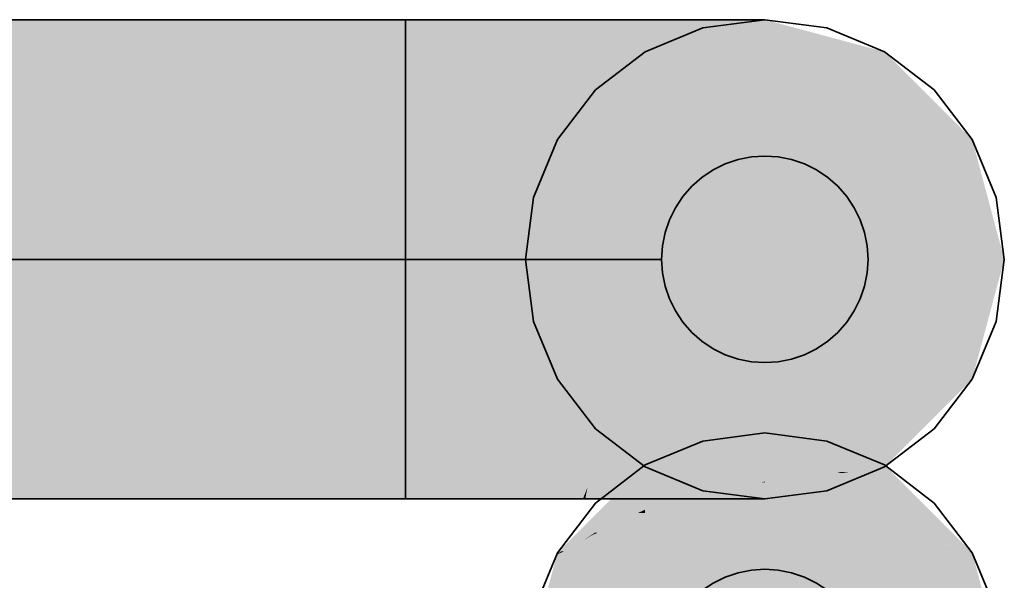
# Model space of a CAD drawing. Extents: x -223 to 557, y -138 to 606.
# Tile 256 of 256: x 211.45 to 213.83, y 157.99 to 159.35. Entities that reach past the tile are written whole.
import ezdxf

# ---------------------------------------------------------------- set-up
doc = ezdxf.new("R2010")
doc.units = 0
doc.layers.get('0').update_dxf_attribs({"lineweight": 35})
doc.layers.add('0-Shading', color=7, linetype='Continuous', lineweight=35)
doc.layers.add('H_Ruecklauf', color=5, linetype='Continuous', lineweight=35, true_color=0x0000ff)
doc.layers.add('H_Vorlauf', color=1, linetype='Continuous', lineweight=35, true_color=0xff0000)

# ---------------------------------------------------------------- blocks, each defined once
blk = doc.blocks.new('Shading-A07ALDTJ1N', base_point=(213.2523, 158.2304))
at = {"layer": '0-Shading', "color": 174, "true_color": 0x00008f}
for points in [[(213.2523, 158.2987), (213.0679, 158.2987), (213.2523, 158.3481)], [(213.4367, 158.2987), (213.2523, 158.2987), (213.2523, 158.3481)], [(213.1429, 158.2704), (212.9623, 158.2704), (213.2523, 158.2987)], [(212.9623, 158.2704), (213.2523, 158.2987), (213.0679, 158.2987)], [(213.5423, 158.2668), (213.3756, 158.2668), (213.2523, 158.2987)], [(213.5094, 158.2704), (213.4367, 158.2987), (213.2523, 158.2987)], [(213.5423, 158.2704), (213.5094, 158.2704), (213.4367, 158.2987)], [(212.9623, 158.2236), (213.1429, 158.2704), (212.9623, 158.2704)], [(213.4243, 158.2542), (213.5423, 158.2668), (213.3756, 158.2668)], [(213.4608, 158.2542), (213.4243, 158.2542), (213.5423, 158.2668)], [(213.4272, 158.2534), (213.4608, 158.2542), (213.4243, 158.2542)], [(213.4561, 158.2534), (213.4272, 158.2534), (213.4608, 158.2542)], [(213.5423, 158.2506), (213.438, 158.2506), (213.5423, 158.2668)], [(213.5423, 158.2668), (213.5423, 158.2704), (213.5094, 158.2704)], [(213.438, 158.2506), (213.4561, 158.2534), (213.4272, 158.2534)], [(213.5423, 158.2236), (213.5423, 158.2506), (213.438, 158.2506)]]:
    blk.add_solid(points, dxfattribs=at)
at = {"layer": '0-Shading', "color": 174, "true_color": 0x0000ae}
for points in [[(213.2523, 158.2304), (212.9884, 158.2304), (213.2523, 158.2987)], [(213.438, 158.2506), (213.2523, 158.2506), (213.2523, 158.2987)], [(213.2236, 158.2236), (212.9623, 158.2236), (213.2523, 158.2304)], [(212.9623, 158.2236), (213.2523, 158.2304), (212.9884, 158.2304)], [(213.2523, 158.2285), (213.2444, 158.2285), (213.2523, 158.2304)], [(213.2523, 158.209), (213.438, 158.2506), (213.2523, 158.2506)], [(213.5423, 158.2236), (213.3177, 158.2236), (213.438, 158.2506)], [(212.9944, 158.1622), (212.9623, 158.1622), (213.2523, 158.2285)], [(212.9623, 158.1622), (213.2523, 158.2285), (213.2444, 158.2285)], [(212.9623, 158.1622), (213.2236, 158.2236), (212.9623, 158.2236)], [(213.048, 158.1539), (212.9623, 158.1539), (213.2523, 158.209)], [(212.9623, 158.1539), (213.2523, 158.209), (213.1763, 158.209)], [(213.2523, 158.1539), (213.0477, 158.1539), (213.2523, 158.209)], [(213.2523, 158.209), (213.1763, 158.209), (213.2523, 158.2285)], [(213.5423, 158.209), (213.2523, 158.209), (213.5423, 158.2236)], [(213.2523, 158.209), (213.5423, 158.2236), (213.3177, 158.2236)], [(213.3829, 158.1539), (213.2523, 158.1539), (213.2523, 158.209)], [(213.5423, 158.0865), (213.5423, 158.209), (213.2523, 158.209)], [(212.9623, 158.1539), (212.9944, 158.1622), (212.9623, 158.1622)], [(212.9623, 158.1308), (213.048, 158.1539), (212.9623, 158.1539)], [(213.1532, 158.1308), (212.9623, 158.1308), (213.2523, 158.1539)], [(212.9623, 158.1308), (213.2523, 158.1539), (213.0477, 158.1539)], [(213.5423, 158.0865), (213.3829, 158.1539), (213.2523, 158.1539)], [(212.9623, 158.0865), (213.1532, 158.1308), (212.9623, 158.1308)]]:
    blk.add_solid(points, dxfattribs=at)
at = {"layer": '0-Shading', "color": 176, "true_color": 0x00008b}
for points in [[(212.9623, 158.2236), (212.9155, 158.2236), (212.9623, 158.2704)], [(213.5423, 158.2668), (213.5459, 158.2668), (213.5423, 158.2704)], [(213.5792, 158.2236), (213.5423, 158.2236), (213.5423, 158.2668)], [(213.7208, 158.0581), (213.5459, 158.2668), (213.5423, 158.2668)], [(213.7546, 158.0581), (213.7208, 158.0581), (213.5459, 158.2668)], [(212.7545, 158.0581), (212.75, 158.0581), (212.9623, 158.2236)], [(212.75, 158.0581), (212.9623, 158.2236), (212.9155, 158.2236)], [(212.7673, 158.0618), (212.7592, 158.0618), (212.9623, 158.2236)], [(212.8412, 158.1067), (212.8213, 158.1067), (212.9623, 158.2236)], [(213.7546, 158.0186), (213.5792, 158.2236), (213.5423, 158.2236)], [(212.7673, 158.0618), (212.8128, 158.0882), (212.7991, 158.0882)], [(212.8128, 158.0882), (212.7991, 158.0882), (212.8412, 158.1067)], [(212.7991, 158.0882), (212.8412, 158.1067), (212.8213, 158.1067)], [(212.8161, 158.0824), (212.8029, 158.0824), (212.836, 158.1016)], [(212.8128, 158.0882), (212.836, 158.1016), (212.8335, 158.1016)], [(212.836, 158.1016), (212.8335, 158.1016), (212.8412, 158.1067)], [(212.7872, 158.0545), (212.75, 158.0545), (212.8161, 158.0824)], [(212.7673, 158.0618), (212.8161, 158.0824), (212.8029, 158.0824)], [(212.75, 158.0545), (212.7673, 158.0618), (212.7592, 158.0618)], [(212.75, 158.0545), (212.7545, 158.0581), (212.75, 158.0581)], [(212.75, 158.0186), (212.7872, 158.0545), (212.75, 158.0545)], [(213.7546, 158.0186), (213.7546, 158.0581), (213.7208, 158.0581)]]:
    blk.add_solid(points, dxfattribs=at)
at = {"layer": '0-Shading', "color": 174, "true_color": 0x0000a2}
for points in [[(212.9623, 158.1622), (212.8987, 158.1622), (212.9623, 158.2236)], [(213.6842, 158.0865), (213.5423, 158.0865), (213.5423, 158.2236)], [(212.8412, 158.1067), (212.9623, 158.1622), (212.8987, 158.1622)], [(212.9623, 158.1539), (212.9443, 158.1539), (212.9623, 158.1622)], [(212.8481, 158.1067), (212.8412, 158.1067), (212.9623, 158.1539)], [(212.8412, 158.1067), (212.9623, 158.1539), (212.9443, 158.1539)], [(212.9623, 158.1308), (212.9065, 158.1308), (212.9623, 158.1539)], [(212.9623, 158.0865), (212.8285, 158.0865), (212.9623, 158.1308)], [(212.8741, 158.1016), (212.836, 158.1016), (212.9623, 158.1308)], [(212.836, 158.1016), (212.9623, 158.1308), (212.9065, 158.1308)], [(212.8161, 158.0824), (212.8741, 158.1016), (212.836, 158.1016)], [(212.836, 158.1016), (212.8481, 158.1067), (212.8412, 158.1067)], [(212.8838, 158.0186), (212.75, 158.0186), (212.9623, 158.0865)], [(212.75, 158.0186), (212.9494, 158.0824), (212.8161, 158.0824)], [(212.9494, 158.0824), (212.8161, 158.0824), (212.9623, 158.0865)], [(212.8161, 158.0824), (212.9623, 158.0865), (212.8285, 158.0865)], [(213.6208, 158.0186), (213.6842, 158.0865), (213.5423, 158.0865)], [(213.7546, 158.0186), (213.6208, 158.0186), (213.6842, 158.0865)], [(212.75, 157.9027), (212.8838, 158.0186), (212.75, 158.0186)], [(213.7546, 157.9027), (213.7546, 158.0186), (213.6208, 158.0186)]]:
    blk.add_solid(points, dxfattribs=at)
at = {"layer": '0-Shading', "color": 172, "true_color": 0x0000ca}
for points in [[(213.2523, 158.0865), (212.9623, 158.0865), (213.2523, 158.1539)], [(213.5423, 158.0865), (213.2523, 158.0865), (213.2523, 158.1539)], [(213.2523, 157.9234), (212.9623, 157.9234), (213.2523, 158.0865)], [(212.9623, 157.9234), (213.2523, 158.0865), (212.9623, 158.0865)], [(213.5423, 157.9234), (213.2523, 157.9234), (213.5423, 158.0865)], [(213.2523, 157.9234), (213.5423, 158.0865), (213.2523, 158.0865)]]:
    blk.add_solid(points, dxfattribs=at)
at = {"layer": '0-Shading', "color": 172, "true_color": 0x0000b6}
for points in [[(212.9623, 157.9027), (212.75, 157.9027), (212.9623, 158.0865)], [(213.7546, 157.9027), (213.5423, 157.9027), (213.5423, 158.0865)]]:
    blk.add_solid(points, dxfattribs=at)
at = {"layer": '0-Shading', "color": 176, "true_color": 0x000083}
for points in [[(212.7132, 157.9072), (212.7096, 157.9072), (212.7487, 158.0532)], [(212.75, 158.0186), (212.7403, 158.0186), (212.75, 158.0532)], [(212.7403, 158.0186), (212.75, 158.0532), (212.7487, 158.0532)], [(212.7487, 158.0532), (212.75, 158.0545), (212.749, 158.0545)], [(212.75, 158.0532), (212.7487, 158.0532), (212.75, 158.0545)], [(212.75, 158.0545), (212.749, 158.0545), (212.75, 158.0581)], [(213.7652, 158.0186), (213.7546, 158.0186), (213.7546, 158.0581)], [(212.705, 157.8734), (212.75, 158.0186), (212.7403, 158.0186)], [(212.7097, 157.8734), (212.705, 157.8734), (212.75, 158.0186)], [(213.7855, 157.9072), (213.7652, 158.0186), (213.7546, 158.0186)], [(213.795, 157.9072), (213.7855, 157.9072), (213.7652, 158.0186)]]:
    blk.add_solid(points, dxfattribs=at)
at = {"layer": '0-Shading', "color": 174, "true_color": 0x00008c}
for points in [[(212.75, 157.9027), (212.7179, 157.9027), (212.75, 158.0186)], [(213.7867, 157.9027), (213.7546, 157.9027), (213.7546, 158.0186)]]:
    blk.add_solid(points, dxfattribs=at)
blk = doc.blocks.new('Shading-A07ALDTL1N', base_point=(213.5423, 158.2681))
at = {"layer": '0-Shading', "color": 14, "true_color": 0xa00000}
for points in [[(210.2222, 159.2704), (211.8347, 159.3481), (210.2222, 159.3481)], [(210.2222, 159.2704), (212.3823, 159.2704), (211.8347, 159.3481)], [(212.3823, 159.2704), (211.8347, 159.3481), (212.3823, 159.3481)], [(212.3823, 159.2704), (212.6825, 159.2704), (212.3823, 159.3481)], [(212.6825, 159.2704), (212.3823, 159.3481), (212.6075, 159.3481)], [(210.2222, 158.1881), (212.3823, 158.1881), (210.2222, 158.2658)], [(212.3823, 158.1881), (210.2222, 158.2658), (212.2363, 158.2658)], [(212.3823, 158.2493), (212.2673, 158.2493), (212.2363, 158.2658)], [(212.3823, 158.2493), (212.3823, 158.2658), (212.2363, 158.2658)], [(212.6666, 158.2493), (212.3823, 158.2493), (212.6825, 158.2658)], [(212.3823, 158.2493), (212.6825, 158.2658), (212.3823, 158.2658)], [(212.3823, 158.1881), (212.3823, 158.2493), (212.2673, 158.2493)], [(212.3823, 158.2254), (212.6435, 158.2254), (212.3823, 158.2493)], [(212.6435, 158.2254), (212.6666, 158.2493), (212.3823, 158.2493)], [(212.3823, 158.1881), (212.6075, 158.1881), (212.3823, 158.2254)], [(212.6075, 158.1881), (212.3823, 158.2254), (212.6435, 158.2254)]]:
    blk.add_solid(points, dxfattribs=at)
at = {"layer": '0-Shading', "color": 14, "true_color": 0x9e0000}
for points in [[(212.6825, 159.2704), (212.9623, 159.2704), (212.6075, 159.3481)], [(212.9623, 159.2704), (212.6075, 159.3481), (212.8173, 159.3481)], [(212.8869, 158.2254), (212.6435, 158.2254), (212.9623, 158.2658)], [(212.6435, 158.2254), (212.9623, 158.2658), (212.6825, 158.2658)], [(212.6075, 158.1881), (212.8115, 158.1881), (212.6359, 158.2176)], [(212.6359, 158.2176), (212.8234, 158.2176), (212.6435, 158.2254)], [(212.8115, 158.1881), (212.6359, 158.2176), (212.8234, 158.2176)], [(212.8686, 158.2156), (212.8869, 158.2254), (212.6435, 158.2254)], [(212.8115, 158.1881), (212.8173, 158.1881), (212.8226, 158.2156)], [(212.8173, 158.1881), (212.8226, 158.2156), (212.8686, 158.2156)], [(212.8226, 158.2156), (212.8686, 158.2156), (212.8234, 158.2176)]]:
    blk.add_solid(points, dxfattribs=at)
at = {"layer": '0-Shading', "color": 14, "true_color": 0x990000}
for points in [[(212.9623, 159.2704), (213.2025, 159.2704), (212.8173, 159.3481)], [(213.2025, 159.2704), (212.8173, 159.3481), (212.9975, 159.3481)], [(213.0757, 158.2177), (212.8726, 158.2177), (213.2025, 158.2658)], [(212.8726, 158.2177), (213.2025, 158.2658), (212.9623, 158.2658)], [(212.8173, 158.1881), (212.9975, 158.1881), (212.8686, 158.2156)], [(212.8686, 158.2156), (213.07, 158.2156), (213.0757, 158.2177)], [(212.8686, 158.2156), (213.0757, 158.2177), (212.8726, 158.2177)], [(212.9975, 158.1881), (212.8686, 158.2156), (213.07, 158.2156)]]:
    blk.add_solid(points, dxfattribs=at)
at = {"layer": '0-Shading', "color": 14, "true_color": 0x930000}
for points in [[(213.2025, 159.2704), (213.3869, 159.2704), (212.9975, 159.3481)], [(213.3869, 159.2704), (212.9975, 159.3481), (213.1357, 159.3481)], [(213.2785, 158.2323), (213.1141, 158.2323), (213.3869, 158.2658)], [(213.1141, 158.2323), (213.3869, 158.2658), (213.2025, 158.2658)], [(213.0757, 158.2177), (213.2315, 158.2177), (213.2785, 158.2323)], [(213.0757, 158.2177), (213.2785, 158.2323), (213.1141, 158.2323)], [(212.9975, 158.1881), (213.1357, 158.1881), (213.0757, 158.2177)], [(213.1357, 158.1881), (213.0757, 158.2177), (213.2315, 158.2177)]]:
    blk.add_solid(points, dxfattribs=at)
at = {"layer": '0-Shading', "color": 14, "true_color": 0x8c0000}
for points in [[(213.3869, 159.2704), (213.5028, 159.2704), (213.1357, 159.3481)], [(213.5028, 159.2704), (213.1357, 159.3481), (213.2227, 159.3481)], [(213.2785, 158.2323), (213.3819, 158.2323), (213.4909, 158.2625)], [(213.2785, 158.2323), (213.4909, 158.2625), (213.3762, 158.2625)], [(213.4909, 158.2625), (213.3762, 158.2625), (213.5028, 158.2658)], [(213.3762, 158.2625), (213.5028, 158.2658), (213.3869, 158.2658)], [(213.1357, 158.1881), (213.2227, 158.1881), (213.2785, 158.2323)], [(213.2227, 158.1881), (213.2785, 158.2323), (213.3819, 158.2323)]]:
    blk.add_solid(points, dxfattribs=at)
at = {"layer": '0-Shading', "color": 16, "true_color": 0x830000}
for points in [[(213.5028, 159.2704), (213.5423, 159.2704), (213.2227, 159.3481)], [(213.5423, 159.2704), (213.2227, 159.3481), (213.2523, 159.3481)], [(213.2227, 158.1881), (213.2523, 158.1881), (213.5028, 158.2658)], [(213.2523, 158.1881), (213.5028, 158.2658), (213.5423, 158.2658)]]:
    blk.add_solid(points, dxfattribs=at)
at = {"layer": '0-Shading', "color": 12, "true_color": 0xd90000}
for points in [[(212.3823, 159.1622), (210.2222, 159.1622), (212.3823, 159.2704)], [(210.2222, 159.1622), (212.3823, 159.2704), (210.2222, 159.2704)], [(212.3823, 159.0581), (212.7375, 159.0581), (212.3823, 159.2704)], [(212.7375, 159.0581), (212.3823, 159.2704), (212.6825, 159.2704)], [(210.2222, 159.0581), (212.3823, 159.1622), (210.2222, 159.1622)], [(210.2222, 159.0581), (212.3823, 159.0581), (212.3823, 159.1622)], [(210.2222, 158.2658), (212.2363, 158.2658), (210.2222, 158.4781)], [(212.2363, 158.2658), (210.2222, 158.4781), (211.1922, 158.4781)], [(212.2363, 158.2658), (212.3823, 158.2658), (211.1922, 158.4781)], [(212.3823, 158.2658), (211.1922, 158.4781), (212.3823, 158.4781)], [(212.3823, 158.2658), (212.6825, 158.2658), (212.3823, 158.4781)], [(212.6825, 158.2658), (212.3823, 158.4781), (212.7375, 158.4781)]]:
    blk.add_solid(points, dxfattribs=at)
at = {"layer": '0-Shading', "color": 12, "true_color": 0xd30000}
for points in [[(212.7375, 159.0581), (213.0685, 159.0581), (212.6825, 159.2704)], [(213.0685, 159.0581), (212.6825, 159.2704), (212.9623, 159.2704)], [(212.6825, 158.2658), (212.9623, 158.2658), (212.7375, 158.4781)], [(212.9623, 158.2658), (212.7375, 158.4781), (213.0685, 158.4781)]]:
    blk.add_solid(points, dxfattribs=at)
at = {"layer": '0-Shading', "color": 12, "true_color": 0xc70000}
for points in [[(213.0685, 159.0581), (213.3527, 159.0581), (212.9623, 159.2704)], [(213.3527, 159.0581), (212.9623, 159.2704), (213.2025, 159.2704)], [(212.9623, 158.2658), (213.2025, 158.2658), (213.0685, 158.4781)], [(213.2025, 158.2658), (213.0685, 158.4781), (213.3527, 158.4781)]]:
    blk.add_solid(points, dxfattribs=at)
at = {"layer": '0-Shading', "color": 12, "true_color": 0xb60000}
for points in [[(213.3527, 159.0581), (213.5707, 159.0581), (213.2025, 159.2704)], [(213.5707, 159.0581), (213.2025, 159.2704), (213.3869, 159.2704)], [(213.2025, 158.2658), (213.3869, 158.2658), (213.3527, 158.4781)], [(213.3869, 158.2658), (213.3527, 158.4781), (213.5707, 158.4781)]]:
    blk.add_solid(points, dxfattribs=at)
at = {"layer": '0-Shading', "color": 14, "true_color": 0xa20000}
for points in [[(213.5707, 159.0581), (213.7078, 159.0581), (213.3869, 159.2704)], [(213.7078, 159.0581), (213.3869, 159.2704), (213.5028, 159.2704)], [(213.3869, 158.2658), (213.5028, 158.2658), (213.5707, 158.4781)], [(213.5028, 158.2658), (213.5707, 158.4781), (213.7078, 158.4781)]]:
    blk.add_solid(points, dxfattribs=at)
at = {"layer": '0-Shading', "color": 16, "true_color": 0x8b0000}
for points in [[(213.7078, 159.0581), (213.7546, 159.0581), (213.5028, 159.2704)], [(213.7546, 159.0581), (213.5028, 159.2704), (213.5423, 159.2704)], [(213.5028, 158.2658), (213.7546, 158.4781), (213.7078, 158.4781)], [(213.5995, 158.3473), (213.6238, 158.3473), (213.7546, 158.4781)], [(213.5028, 158.2658), (213.5056, 158.2658), (213.5995, 158.3473)], [(213.5056, 158.2658), (213.5995, 158.3473), (213.6238, 158.3473)], [(213.5109, 158.2694), (213.5459, 158.2694), (213.6238, 158.3473)], [(213.5056, 158.2658), (213.536, 158.2658), (213.5109, 158.2694)], [(213.536, 158.2658), (213.5109, 158.2694), (213.5459, 158.2694)], [(213.536, 158.2658), (213.5423, 158.2658), (213.5423, 158.2681)], [(213.5423, 158.2681), (213.5446, 158.2681), (213.5459, 158.2694)], [(213.5423, 158.2658), (213.5423, 158.2681), (213.5446, 158.2681)]]:
    blk.add_solid(points, dxfattribs=at)
at = {"layer": '0-Shading', "color": 1, "true_color": 0xfa0000}
for points in [[(210.2222, 158.7681), (212.3823, 158.7681), (210.2222, 159.0581)], [(212.3823, 158.7681), (210.2222, 159.0581), (212.3823, 159.0581)], [(211.9229, 158.6562), (212.3823, 158.7681), (210.2222, 158.7681)], [(212.3823, 158.6562), (211.9229, 158.6562), (212.3823, 158.7681)], [(211.9229, 158.6562), (210.5042, 158.6562), (210.814, 158.7292)], [(211.1922, 158.4781), (211.9229, 158.6562), (210.5042, 158.6562)], [(211.7988, 158.6259), (212.3823, 158.6259), (211.9229, 158.6562)], [(212.3823, 158.6259), (212.3823, 158.6562), (211.9229, 158.6562)], [(211.1922, 158.4781), (212.3823, 158.4781), (211.7988, 158.6259)], [(212.3823, 158.4781), (211.7988, 158.6259), (212.3823, 158.6259)]]:
    blk.add_solid(points, dxfattribs=at)
at = {"layer": '0-Shading', "color": 1, "true_color": 0xf90000}
for points in [[(212.3823, 158.7681), (212.7576, 158.7681), (212.3823, 159.0581)], [(212.7576, 158.7681), (212.3823, 159.0581), (212.7375, 159.0581)], [(212.7523, 158.6925), (212.3823, 158.6925), (212.7576, 158.7681)], [(212.3823, 158.6925), (212.7576, 158.7681), (212.3823, 158.7681)], [(212.3823, 158.6259), (212.7477, 158.6259), (212.7523, 158.6925)], [(212.3823, 158.6259), (212.7523, 158.6925), (212.3823, 158.6925)], [(212.3823, 158.4781), (212.7375, 158.4781), (212.3823, 158.6259)], [(212.7375, 158.4781), (212.3823, 158.6259), (212.7477, 158.6259)]]:
    blk.add_solid(points, dxfattribs=at)
at = {"layer": '0-Shading', "color": 1, "true_color": 0xf10000}
for points in [[(212.7576, 158.7681), (213.1073, 158.7681), (212.7375, 159.0581)], [(213.1073, 158.7681), (212.7375, 159.0581), (213.0685, 159.0581)], [(212.7523, 158.6925), (212.8632, 158.7681), (212.7576, 158.7681)], [(212.8475, 158.7319), (212.8101, 158.7319), (212.8632, 158.7681)], [(212.8475, 158.7319), (213.1073, 158.7681), (213.0127, 158.7681)], [(212.8475, 158.7319), (213.1024, 158.7319), (213.1073, 158.7681)], [(212.8475, 158.7319), (213.0127, 158.7681), (212.8632, 158.7681)], [(212.7375, 158.4781), (213.0685, 158.4781), (212.8475, 158.7319)], [(212.8423, 158.7197), (212.7923, 158.7197), (212.8475, 158.7319)], [(212.7923, 158.7197), (212.8475, 158.7319), (212.8101, 158.7319)], [(213.0685, 158.4781), (212.8475, 158.7319), (213.1024, 158.7319)], [(212.8304, 158.6925), (212.7523, 158.6925), (212.8423, 158.7197)], [(212.7523, 158.6925), (212.8423, 158.7197), (212.7923, 158.7197)], [(212.7375, 158.4781), (212.8304, 158.6925), (212.7523, 158.6925)]]:
    blk.add_solid(points, dxfattribs=at)
at = {"layer": '0-Shading', "color": 12, "true_color": 0xe10000}
for points in [[(213.1073, 158.7681), (213.4076, 158.7681), (213.0685, 159.0581)], [(213.4076, 158.7681), (213.0685, 159.0581), (213.3527, 159.0581)], [(213.0685, 158.4781), (213.3527, 158.4781), (213.1073, 158.7681)], [(213.3527, 158.4781), (213.1073, 158.7681), (213.4076, 158.7681)]]:
    blk.add_solid(points, dxfattribs=at)
at = {"layer": '0-Shading', "color": 12, "true_color": 0xca0000}
for points in [[(213.4076, 158.7681), (213.638, 158.7681), (213.3527, 159.0581)], [(213.638, 158.7681), (213.3527, 159.0581), (213.5707, 159.0581)], [(213.3527, 158.4781), (213.5707, 158.4781), (213.4076, 158.7681)], [(213.5707, 158.4781), (213.4076, 158.7681), (213.638, 158.7681)]]:
    blk.add_solid(points, dxfattribs=at)
at = {"layer": '0-Shading', "color": 14, "true_color": 0xae0000}
for points in [[(213.638, 158.7681), (213.7829, 158.7681), (213.5707, 159.0581)], [(213.7829, 158.7681), (213.5707, 159.0581), (213.7078, 159.0581)], [(213.5707, 158.4781), (213.7078, 158.4781), (213.638, 158.7681)], [(213.7078, 158.4781), (213.638, 158.7681), (213.7829, 158.7681)]]:
    blk.add_solid(points, dxfattribs=at)
at = {"layer": '0-Shading', "color": 14, "true_color": 0x8f0000}
for points in [[(213.7829, 158.7681), (213.8323, 158.7681), (213.7078, 159.0581)], [(213.8323, 158.7681), (213.7078, 159.0581), (213.7546, 159.0581)], [(213.7078, 158.4781), (213.7546, 158.4781), (213.7829, 158.7681)], [(213.7546, 158.4781), (213.7829, 158.7681), (213.8323, 158.7681)]]:
    blk.add_solid(points, dxfattribs=at)
blk = doc.blocks.new('Verbraucher-A07ALDYI1N', base_point=(213.0023, 157.5181))
at = {"layer": 'H_Ruecklauf', "lineweight": -2}
for p, q in [((213.2197, 158.016), (213.1876, 158.0096)), ((213.2523, 158.0181), (213.2197, 158.016)), ((213.2849, 158.016), (213.2523, 158.0181)), ((213.317, 158.0096), (213.2849, 158.016)), ((213.1566, 157.9991), (213.1273, 157.9846)), ((213.1876, 158.0096), (213.1566, 157.9991)), ((213.348, 157.9991), (213.317, 158.0096)), ((213.3773, 157.9846), (213.348, 157.9991)), ((213.1273, 157.9846), (213.1001, 157.9664)), ((213.4045, 157.9664), (213.3773, 157.9846)), ((213.0755, 157.9449), (213.054, 157.9203)), ((213.1001, 157.9664), (213.0755, 157.9449)), ((213.4291, 157.9449), (213.4045, 157.9664)), ((213.4506, 157.9203), (213.4291, 157.9449)), ((213.054, 157.9203), (213.0358, 157.8931)), ((213.4688, 157.8931), (213.4506, 157.9203)), ((213.0358, 157.8931), (213.0213, 157.8638)), ((213.4833, 157.8638), (213.4688, 157.8931)), ((213.0213, 157.8638), (213.0108, 157.8328)), ((213.4938, 157.8328), (213.4833, 157.8638)), ((213.0108, 157.8328), (213.0044, 157.8007)), ((213.5002, 157.8007), (213.4938, 157.8328)), ((213.0044, 157.8007), (213.0023, 157.7681)), ((213.5023, 157.7681), (213.5002, 157.8007)), ((213.0023, 157.7681), (213.0044, 157.7355)), ((213.5002, 157.7355), (213.5023, 157.7681)), ((213.0044, 157.7355), (213.0108, 157.7034)), ((213.4938, 157.7034), (213.5002, 157.7355)), ((213.0108, 157.7034), (213.0213, 157.6724)), ((213.4833, 157.6724), (213.4938, 157.7034)), ((213.0213, 157.6724), (213.0358, 157.6431)), ((213.4688, 157.6431), (213.4833, 157.6724)), ((213.0358, 157.6431), (213.054, 157.6159)), ((213.4506, 157.6159), (213.4688, 157.6431)), ((213.054, 157.6159), (213.0755, 157.5913)), ((213.4291, 157.5913), (213.4506, 157.6159)), ((213.0755, 157.5913), (213.1001, 157.5698)), ((213.4045, 157.5698), (213.4291, 157.5913)), ((213.1001, 157.5698), (213.1273, 157.5516)), ((213.3773, 157.5516), (213.4045, 157.5698)), ((213.1273, 157.5516), (213.1566, 157.5371)), ((213.348, 157.5371), (213.3773, 157.5516)), ((213.1566, 157.5371), (213.1876, 157.5266)), ((213.1876, 157.5266), (213.2197, 157.5202)), ((213.2197, 157.5202), (213.2523, 157.5181)), ((213.2523, 157.5181), (213.2849, 157.5202)), ((213.2849, 157.5202), (213.317, 157.5266)), ((213.317, 157.5266), (213.348, 157.5371))]:
    blk.add_line(p, q, dxfattribs=at)
at = {"layer": 'H_Vorlauf', "lineweight": -2}
for p, q in [((213.2523, 159.0181), (213.2197, 159.016)), ((213.2849, 159.016), (213.2523, 159.0181)), ((213.1566, 158.9991), (213.1273, 158.9846)), ((213.1876, 159.0096), (213.1566, 158.9991)), ((213.2197, 159.016), (213.1876, 159.0096)), ((213.317, 159.0096), (213.2849, 159.016)), ((213.348, 158.9991), (213.317, 159.0096)), ((213.3773, 158.9846), (213.348, 158.9991)), ((213.1273, 158.9846), (213.1001, 158.9664)), ((213.4045, 158.9664), (213.3773, 158.9846)), ((213.1001, 158.9664), (213.0755, 158.9449)), ((213.4291, 158.9449), (213.4045, 158.9664)), ((213.0755, 158.9449), (213.054, 158.9203)), ((213.4506, 158.9203), (213.4291, 158.9449)), ((213.054, 158.9203), (213.0358, 158.8931)), ((213.4688, 158.8931), (213.4506, 158.9203)), ((213.0358, 158.8931), (213.0213, 158.8638)), ((213.4833, 158.8638), (213.4688, 158.8931)), ((213.0213, 158.8638), (213.0108, 158.8328)), ((213.4938, 158.8328), (213.4833, 158.8638)), ((213.0108, 158.8328), (213.0044, 158.8007)), ((213.5002, 158.8007), (213.4938, 158.8328)), ((213.0044, 158.8007), (213.0023, 158.7681)), ((213.5023, 158.7681), (213.5002, 158.8007)), ((213.0023, 158.7681), (213.0044, 158.7355)), ((213.5002, 158.7355), (213.5023, 158.7681)), ((213.0044, 158.7355), (213.0108, 158.7034)), ((213.4938, 158.7034), (213.5002, 158.7355)), ((213.0108, 158.7034), (213.0213, 158.6724)), ((213.4833, 158.6724), (213.4938, 158.7034)), ((213.0213, 158.6724), (213.0358, 158.6431)), ((213.4688, 158.6431), (213.4833, 158.6724)), ((213.0358, 158.6431), (213.054, 158.6159)), ((213.4506, 158.6159), (213.4688, 158.6431)), ((213.054, 158.6159), (213.0755, 158.5913)), ((213.4291, 158.5913), (213.4506, 158.6159)), ((213.0755, 158.5913), (213.1001, 158.5698)), ((213.4045, 158.5698), (213.4291, 158.5913)), ((213.1001, 158.5698), (213.1273, 158.5516)), ((213.3773, 158.5516), (213.4045, 158.5698)), ((213.1273, 158.5516), (213.1566, 158.5371)), ((213.348, 158.5371), (213.3773, 158.5516)), ((213.1566, 158.5371), (213.1876, 158.5266)), ((213.1876, 158.5266), (213.2197, 158.5202)), ((213.2197, 158.5202), (213.2523, 158.5181)), ((213.2523, 158.5181), (213.2849, 158.5202)), ((213.2849, 158.5202), (213.317, 158.5266)), ((213.317, 158.5266), (213.348, 158.5371))]:
    blk.add_line(p, q, dxfattribs=at)
blk = doc.blocks.new('Rohr - 1703-A07ALE1W1N', base_point=(209.9035, 158.7681))
at = {"color": 0, "linetype": 'ByBlock', "lineweight": -2, "ltscale": 0.35}
blk.add_line((209.9036, 158.7681), (213.0023, 158.7681), dxfattribs=at)
blk = doc.blocks.new('Geometrie-A07ALE241N', base_point=(208.7722, 158.1881))
at = {"layer": 'H_Vorlauf', "lineweight": -2}
for p, q in [((212.3823, 159.3481), (210.2222, 159.3481)), ((212.3823, 159.3283), (212.3823, 159.3481)), ((212.3823, 159.3481), (212.3823, 159.3283)), ((212.6075, 159.3481), (212.3823, 159.3481)), ((212.3823, 159.3481), (212.3823, 159.0084)), ((212.3823, 159.2704), (212.3823, 159.3283)), ((212.3823, 159.3283), (212.3823, 159.2704)), ((212.8173, 159.3481), (212.6075, 159.3481)), ((212.9975, 159.3481), (212.8173, 159.3481)), ((212.9623, 159.2704), (213.1022, 159.3283)), ((213.1022, 159.3283), (212.9623, 159.2704)), ((213.1357, 159.3481), (212.9975, 159.3481)), ((213.1022, 159.3283), (213.2523, 159.3481)), ((213.2523, 159.3481), (213.1022, 159.3283)), ((213.2227, 159.3481), (213.1357, 159.3481)), ((213.2523, 159.3481), (213.2227, 159.3481)), ((213.2523, 159.3481), (213.4024, 159.3283)), ((213.4024, 159.3283), (213.2523, 159.3481)), ((213.4024, 159.3283), (213.5423, 159.2704)), ((213.5423, 159.2704), (213.4024, 159.3283)), ((212.3823, 159.1782), (212.3823, 159.2704)), ((212.3823, 159.2704), (212.3823, 159.1782)), ((212.8422, 159.1782), (212.9623, 159.2704)), ((212.9623, 159.2704), (212.8422, 159.1782)), ((213.5423, 159.2704), (213.6624, 159.1782)), ((213.6624, 159.1782), (213.5423, 159.2704)), ((212.3823, 159.0581), (212.3823, 159.1782)), ((212.3823, 159.1782), (212.3823, 159.0581)), ((212.75, 159.0581), (212.8422, 159.1782)), ((212.8422, 159.1782), (212.75, 159.0581)), ((213.6624, 159.1782), (213.7546, 159.0581)), ((213.7546, 159.0581), (213.6624, 159.1782)), ((212.3823, 158.9182), (212.3823, 159.0581)), ((212.3823, 159.0581), (212.3823, 158.9182)), ((212.6921, 158.9182), (212.75, 159.0581)), ((212.75, 159.0581), (212.6921, 158.9182)), ((213.7546, 159.0581), (213.8125, 158.9182)), ((213.8125, 158.9182), (213.7546, 159.0581)), ((212.3823, 159.0084), (212.3823, 158.5279)), ((212.3823, 158.7681), (212.3823, 158.9182)), ((212.3823, 158.9182), (212.3823, 158.7681)), ((212.6723, 158.7681), (212.6921, 158.9182)), ((212.6921, 158.9182), (212.6723, 158.7681)), ((213.8125, 158.9182), (213.8323, 158.7681)), ((213.8323, 158.7681), (213.8125, 158.9182)), ((212.3823, 158.7681), (212.3823, 158.618)), ((212.3823, 158.618), (212.3823, 158.7681)), ((212.6921, 158.618), (212.6723, 158.7681)), ((212.6723, 158.7681), (212.6921, 158.618)), ((213.8323, 158.7681), (213.8125, 158.618)), ((213.8125, 158.618), (213.8323, 158.7681)), ((212.3823, 158.618), (212.3823, 158.4781)), ((212.3823, 158.4781), (212.3823, 158.618)), ((212.75, 158.4781), (212.6921, 158.618)), ((212.6921, 158.618), (212.75, 158.4781)), ((213.8125, 158.618), (213.7546, 158.4781)), ((213.7546, 158.4781), (213.8125, 158.618)), ((212.3823, 158.5279), (212.3823, 158.1881)), ((212.3823, 158.4781), (212.3823, 158.358)), ((212.3823, 158.358), (212.3823, 158.4781)), ((212.8422, 158.358), (212.75, 158.4781)), ((212.75, 158.4781), (212.8422, 158.358)), ((213.7546, 158.4781), (213.6624, 158.358)), ((213.6624, 158.358), (213.7546, 158.4781)), ((212.3823, 158.358), (212.3823, 158.2658)), ((212.3823, 158.2658), (212.3823, 158.358)), ((212.9623, 158.2658), (212.8422, 158.358)), ((212.8422, 158.358), (212.9623, 158.2658)), ((213.6624, 158.358), (213.5423, 158.2658)), ((213.5423, 158.2658), (213.6624, 158.358)), ((212.3823, 158.2658), (212.3823, 158.2079)), ((212.3823, 158.2079), (212.3823, 158.2658)), ((213.1022, 158.2079), (212.9623, 158.2658)), ((212.9623, 158.2658), (213.1022, 158.2079)), ((213.5423, 158.2658), (213.4024, 158.2079)), ((213.4024, 158.2079), (213.5423, 158.2658)), ((212.3823, 158.2079), (212.3823, 158.1881)), ((212.3823, 158.1881), (212.3823, 158.2079)), ((213.2523, 158.1881), (213.1022, 158.2079)), ((213.1022, 158.2079), (213.2523, 158.1881)), ((213.4024, 158.2079), (213.2523, 158.1881)), ((213.2523, 158.1881), (213.4024, 158.2079)), ((210.2222, 158.1881), (212.3823, 158.1881)), ((212.6075, 158.1881), (212.3823, 158.1881)), ((212.8173, 158.1881), (212.6075, 158.1881)), ((212.9975, 158.1881), (212.8173, 158.1881)), ((213.1357, 158.1881), (212.9975, 158.1881)), ((213.2227, 158.1881), (213.1357, 158.1881)), ((213.2523, 158.1881), (213.2227, 158.1881))]:
    blk.add_line(p, q, dxfattribs=at)
blk = doc.blocks.new('Geometrie-A07ALE261N', base_point=(209.3384, 156.5141))
at = {"layer": 'H_Ruecklauf', "lineweight": -2}
for p, q in [((212.9623, 158.2704), (213.1022, 158.3283)), ((213.1022, 158.3283), (212.9623, 158.2704)), ((213.1022, 158.3283), (213.2523, 158.3481)), ((213.2523, 158.3481), (213.1022, 158.3283)), ((213.2523, 158.3481), (213.4024, 158.3283)), ((213.4024, 158.3283), (213.2523, 158.3481)), ((213.4024, 158.3283), (213.5423, 158.2704)), ((213.5423, 158.2704), (213.4024, 158.3283)), ((212.8422, 158.1782), (212.9623, 158.2704)), ((212.9623, 158.2704), (212.8422, 158.1782)), ((213.5423, 158.2704), (213.6624, 158.1782)), ((213.6624, 158.1782), (213.5423, 158.2704)), ((212.75, 158.0581), (212.8422, 158.1782)), ((212.8422, 158.1782), (212.75, 158.0581)), ((213.6624, 158.1782), (213.7546, 158.0581)), ((213.7546, 158.0581), (213.6624, 158.1782)), ((212.6921, 157.9182), (212.75, 158.0581)), ((212.75, 158.0581), (212.6921, 157.9182)), ((213.7546, 158.0581), (213.8125, 157.9182)), ((213.8125, 157.9182), (213.7546, 158.0581))]:
    blk.add_line(p, q, dxfattribs=at)

msp = doc.modelspace()

# ---------------------------------------------------------------- block references
for name, p in [('Shading-A07ALDTL1N', (213.5423, 158.2681)), ('Shading-A07ALDTJ1N', (213.2523, 158.2304))]:
    msp.add_blockref(name, p)
at = {"linetype": 'Continuous', "ltscale": 0.35}
for name, p in [('Geometrie-A07ALE241N', (208.7722, 158.1881)), ('Geometrie-A07ALE261N', (209.3384, 156.5141))]:
    msp.add_blockref(name, p, dxfattribs=at)
at = {"ltscale": 0.35}
msp.add_blockref('Verbraucher-A07ALDYI1N', (213.0023, 157.5181), dxfattribs=at)
at = {"layer": 'H_Vorlauf', "ltscale": 0.35}
msp.add_blockref('Rohr - 1703-A07ALE1W1N', (209.9035, 158.7681), dxfattribs=at)

doc.saveas('drawing.dxf')
